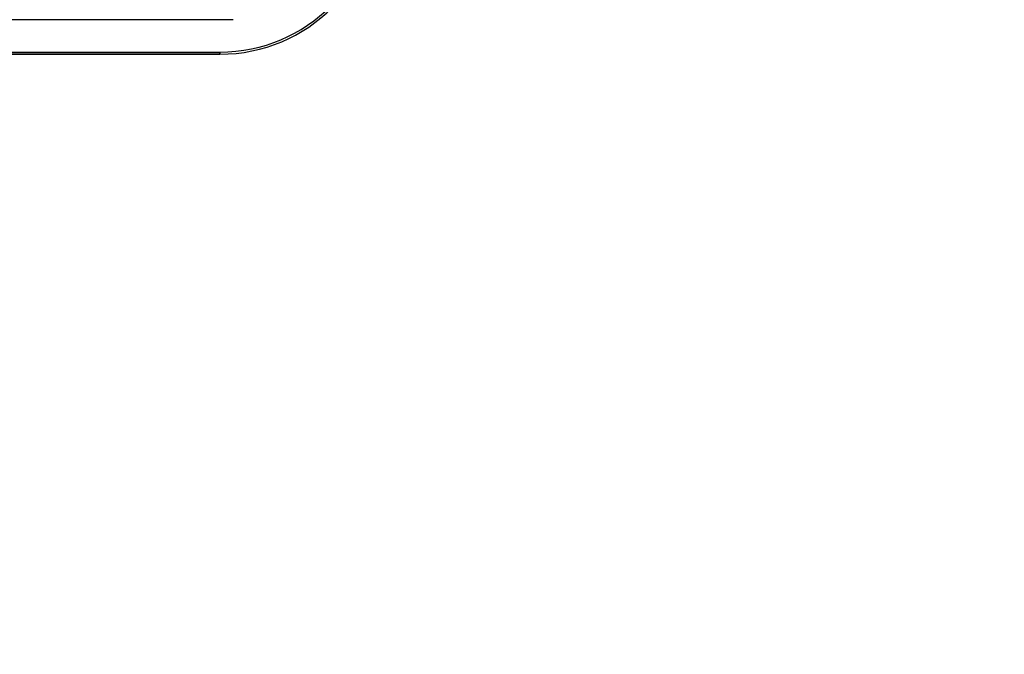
# Model space of a CAD drawing. Header units: millimetres. Extents: x 0 to 297, y 0 to 210.
# Tile 216 of 256: x 58.708 to 59.272, y 156.727 to 157.09. Entities that reach past the tile are written whole.
import ezdxf

# ---------------------------------------------------------------- set-up
doc = ezdxf.new("R2010")
doc.units = ezdxf.units.MM
doc.header["$LTSCALE"] = 16.335
doc.layers.get('0').update_dxf_attribs({"linetype": 'CONTINUOUS'})
for name, color, linetype in [('AXES_REF', 7, 'CONTINUOUS'), ('INTFCLR_1', 7, 'CONTINUOUS'), ('INTFCLR_72935', 7, 'CONTINUOUS')]:
    doc.layers.add(name, color=color, linetype=linetype)

msp = doc.modelspace()

# ---------------------------------------------------------------- linework, layer by layer
at = {"color": 7, "linetype": 'Continuous'}
for radius in [6.78708, 6.7865, 6.74304]:
    msp.add_circle((57.46373, 154.71146), radius, dxfattribs=at)
for radius, start, end in [(6.72, 278.277129, 261.722871), (6.874, 193.234383, 36.724612)]:
    msp.add_arc((57.46373, 154.71146), radius, start, end, dxfattribs=at)
at = {"layer": 'AXES_REF', "color": 9, "linetype": 'Continuous'}
for radius in [6.19116, 4.15]:
    msp.add_circle((57.46373, 154.71146), radius, dxfattribs=at)
at = {"layer": 'INTFCLR_1', "color": 6, "linetype": 'Continuous'}
msp.add_line((58.23284, 157.07169), (58.82301, 157.07169), dxfattribs=at)
at = {"layer": 'INTFCLR_1', "color": 9, "linetype": 'Continuous'}
for p in [(58.23284, 157.07045), (58.82301, 157.07169)]:
    msp.add_line(p, (58.82301, 157.07045), dxfattribs=at)
at = {"layer": 'INTFCLR_1', "color": 6, "linetype": 'Continuous'}
for radius, end in [(0.091, 360), (0.08977, 0)]:
    msp.add_arc((58.82301, 157.16145), radius, 270, end, dxfattribs=at)
at = {"layer": 'INTFCLR_72935', "color": 6, "linetype": 'Continuous'}
for p, q in [((58.83068, 157.09022), (58.65231, 157.09022)), ((58.23284, 157.07169), (58.82301, 157.07169))]:
    msp.add_line(p, q, dxfattribs=at)
at = {"layer": 'INTFCLR_72935', "color": 9, "linetype": 'Continuous'}
for q in [(58.23284, 157.07045), (58.82301, 157.07169)]:
    msp.add_line((58.82301, 157.07045), q, dxfattribs=at)
at = {"layer": 'INTFCLR_72935', "color": 6, "linetype": 'Continuous'}
for radius, end in [(0.091, 360), (0.08977, 0)]:
    msp.add_arc((58.82301, 157.16145), radius, 270, end, dxfattribs=at)

doc.saveas('drawing.dxf')
